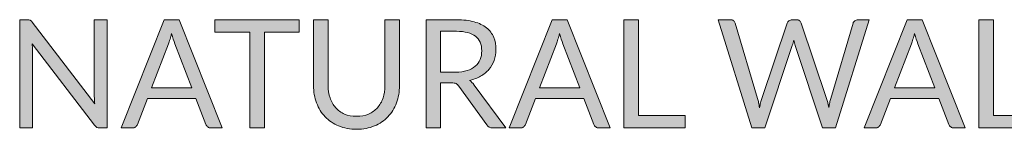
# Model space of a CAD drawing. Header units: inches. Extents: x 52 to 143, y -219 to -85.
# Tile 3 of 20: x 51.72 to 67.5, y -162.14 to -160.39. Entities that reach past the tile are written whole.
import ezdxf

# ---------------------------------------------------------------- set-up
doc = ezdxf.new("R2010")
doc.units = ezdxf.units.IN
doc.header["$MEASUREMENT"] = 0
doc.layers.add('Capa 1', color=7, linetype='Continuous')

# ---------------------------------------------------------------- blocks, each defined once
blk = doc.blocks.new('block 16')
at = {"layer": 'Capa 1'}
h = blk.add_hatch(color=250, dxfattribs=at)
h.dxf.hatch_style = 2
edge = h.paths.add_edge_path()
edge.add_spline(control_points=[(51.882, -160.394), (51.892, -160.399), (51.904, -160.41), (51.917, -160.426), (51.917, -160.426), (52.918, -161.729), (52.918, -161.729), (52.916, -161.708), (52.914, -161.688), (52.914, -161.668), (52.913, -161.648), (52.912, -161.629), (52.912, -161.611), (52.912, -161.611), (52.912, -160.386), (52.912, -160.386), (52.912, -160.386), (53.118, -160.386), (53.118, -160.386), (53.118, -160.386), (53.118, -162.115), (53.118, -162.115), (53.118, -162.115), (52.999, -162.115), (52.999, -162.115), (52.981, -162.115), (52.965, -162.112), (52.953, -162.106), (52.94, -162.099), (52.928, -162.088), (52.916, -162.073), (52.916, -162.073), (51.916, -160.771), (51.916, -160.771), (51.917, -160.791), (51.918, -160.811), (51.919, -160.83), (51.92, -160.849), (51.921, -160.867), (51.921, -160.883), (51.921, -160.883), (51.921, -162.115), (51.921, -162.115), (51.921, -162.115), (51.715, -162.115), (51.715, -162.115), (51.715, -162.115), (51.715, -160.386), (51.715, -160.386), (51.715, -160.386), (51.836, -160.386), (51.836, -160.386), (51.857, -160.386), (51.872, -160.388), (51.882, -160.394)], knot_values=[0, 0, 0, 0, 1, 1, 1, 2, 2, 2, 3, 3, 3, 4, 4, 4, 5, 5, 5, 6, 6, 6, 7, 7, 7, 8, 8, 8, 9, 9, 9, 10, 10, 10, 11, 11, 11, 12, 12, 12, 13, 13, 13, 14, 14, 14, 15, 15, 15, 16, 16, 16, 17, 17, 17, 18, 18, 18, 18], degree=3, periodic=1)
h = blk.add_hatch(color=250, dxfattribs=at)
h.dxf.hatch_style = 2
edge = h.paths.add_edge_path()
edge.add_spline(control_points=[(54.962, -162.115), (54.962, -162.115), (54.781, -162.115), (54.781, -162.115), (54.76, -162.115), (54.743, -162.11), (54.731, -162.099), (54.718, -162.089), (54.708, -162.076), (54.702, -162.06), (54.702, -162.06), (54.54, -161.642), (54.54, -161.642), (54.54, -161.642), (53.764, -161.642), (53.764, -161.642), (53.764, -161.642), (53.602, -162.06), (53.602, -162.06), (53.597, -162.074), (53.587, -162.087), (53.573, -162.098), (53.56, -162.11), (53.543, -162.115), (53.523, -162.115), (53.523, -162.115), (53.342, -162.115), (53.342, -162.115), (53.342, -162.115), (54.033, -160.386), (54.033, -160.386), (54.033, -160.386), (54.271, -160.386), (54.271, -160.386), (54.271, -160.386), (54.962, -162.115), (54.962, -162.115)], knot_values=[0, 0, 0, 0, 1, 1, 1, 2, 2, 2, 3, 3, 3, 4, 4, 4, 5, 5, 5, 6, 6, 6, 7, 7, 7, 8, 8, 8, 9, 9, 9, 10, 10, 10, 11, 11, 11, 12, 12, 12, 12], degree=3, periodic=1)
edge = h.paths.add_edge_path()
edge.add_spline(control_points=[(53.829, -161.473), (53.829, -161.473), (54.475, -161.473), (54.475, -161.473), (54.475, -161.473), (54.203, -160.77), (54.203, -160.77), (54.186, -160.726), (54.168, -160.672), (54.151, -160.607), (54.143, -160.64), (54.134, -160.67), (54.126, -160.698), (54.117, -160.726), (54.109, -160.75), (54.101, -160.771), (54.101, -160.771), (53.829, -161.473), (53.829, -161.473)], knot_values=[0, 0, 0, 0, 1, 1, 1, 2, 2, 2, 3, 3, 3, 4, 4, 4, 5, 5, 5, 6, 6, 6, 6], degree=3, periodic=1)
h = blk.add_hatch(color=250, dxfattribs=at)
h.dxf.hatch_style = 2
h.paths.add_polyline_path([(56.199, -160.386), (56.199, -160.583), (55.64, -160.583), (55.64, -162.115), (55.406, -162.115), (55.406, -160.583), (54.845, -160.583), (54.845, -160.386)])
h = blk.add_hatch(color=250, dxfattribs=at)
h.dxf.hatch_style = 2
edge = h.paths.add_edge_path()
edge.add_spline(control_points=[(57.117, -161.929), (57.189, -161.929), (57.253, -161.917), (57.309, -161.893), (57.365, -161.869), (57.413, -161.835), (57.452, -161.792), (57.491, -161.748), (57.521, -161.697), (57.542, -161.636), (57.562, -161.576), (57.572, -161.51), (57.572, -161.437), (57.572, -161.437), (57.572, -160.386), (57.572, -160.386), (57.572, -160.386), (57.805, -160.386), (57.805, -160.386), (57.805, -160.386), (57.805, -161.437), (57.805, -161.437), (57.805, -161.537), (57.789, -161.629), (57.758, -161.715), (57.726, -161.8), (57.68, -161.874), (57.621, -161.936), (57.562, -161.998), (57.49, -162.047), (57.405, -162.082), (57.319, -162.118), (57.224, -162.136), (57.117, -162.136), (57.011, -162.136), (56.915, -162.118), (56.83, -162.082), (56.745, -162.047), (56.673, -161.998), (56.613, -161.936), (56.553, -161.874), (56.508, -161.8), (56.476, -161.715), (56.444, -161.629), (56.428, -161.537), (56.428, -161.437), (56.428, -161.437), (56.428, -160.386), (56.428, -160.386), (56.428, -160.386), (56.661, -160.386), (56.661, -160.386), (56.661, -160.386), (56.661, -161.436), (56.661, -161.436), (56.661, -161.508), (56.671, -161.575), (56.692, -161.635), (56.712, -161.695), (56.742, -161.747), (56.781, -161.791), (56.82, -161.834), (56.868, -161.868), (56.925, -161.893), (56.982, -161.917), (57.046, -161.929), (57.117, -161.929)], knot_values=[0, 0, 0, 0, 1, 1, 1, 2, 2, 2, 3, 3, 3, 4, 4, 4, 5, 5, 5, 6, 6, 6, 7, 7, 7, 8, 8, 8, 9, 9, 9, 10, 10, 10, 11, 11, 11, 12, 12, 12, 13, 13, 13, 14, 14, 14, 15, 15, 15, 16, 16, 16, 17, 17, 17, 18, 18, 18, 19, 19, 19, 20, 20, 20, 21, 21, 21, 22, 22, 22, 22], degree=3, periodic=1)
h = blk.add_hatch(color=250, dxfattribs=at)
h.dxf.hatch_style = 2
edge = h.paths.add_edge_path()
edge.add_spline(control_points=[(58.464, -161.394), (58.464, -161.394), (58.464, -162.115), (58.464, -162.115), (58.464, -162.115), (58.231, -162.115), (58.231, -162.115), (58.231, -162.115), (58.231, -160.386), (58.231, -160.386), (58.231, -160.386), (58.72, -160.386), (58.72, -160.386), (58.829, -160.386), (58.924, -160.397), (59.003, -160.419), (59.083, -160.442), (59.149, -160.473), (59.201, -160.515), (59.253, -160.557), (59.291, -160.607), (59.316, -160.667), (59.341, -160.726), (59.353, -160.792), (59.353, -160.865), (59.353, -160.926), (59.343, -160.983), (59.324, -161.037), (59.305, -161.09), (59.277, -161.137), (59.24, -161.179), (59.204, -161.222), (59.159, -161.258), (59.106, -161.287), (59.054, -161.317), (58.994, -161.34), (58.927, -161.355), (58.956, -161.372), (58.982, -161.397), (59.004, -161.429), (59.004, -161.429), (59.509, -162.115), (59.509, -162.115), (59.509, -162.115), (59.301, -162.115), (59.301, -162.115), (59.259, -162.115), (59.227, -162.099), (59.207, -162.066), (59.207, -162.066), (58.758, -161.448), (58.758, -161.448), (58.745, -161.429), (58.73, -161.415), (58.714, -161.406), (58.698, -161.398), (58.673, -161.394), (58.641, -161.394), (58.641, -161.394), (58.464, -161.394), (58.464, -161.394)], knot_values=[0, 0, 0, 0, 1, 1, 1, 2, 2, 2, 3, 3, 3, 4, 4, 4, 5, 5, 5, 6, 6, 6, 7, 7, 7, 8, 8, 8, 9, 9, 9, 10, 10, 10, 11, 11, 11, 12, 12, 12, 13, 13, 13, 14, 14, 14, 15, 15, 15, 16, 16, 16, 17, 17, 17, 18, 18, 18, 19, 19, 19, 20, 20, 20, 20], degree=3, periodic=1)
edge = h.paths.add_edge_path()
edge.add_spline(control_points=[(58.464, -161.224), (58.464, -161.224), (58.709, -161.224), (58.709, -161.224), (58.777, -161.224), (58.837, -161.215), (58.889, -161.199), (58.941, -161.182), (58.985, -161.159), (59.02, -161.129), (59.055, -161.099), (59.081, -161.063), (59.099, -161.021), (59.116, -160.979), (59.125, -160.933), (59.125, -160.882), (59.125, -160.779), (59.091, -160.702), (59.023, -160.649), (58.955, -160.597), (58.854, -160.571), (58.72, -160.571), (58.72, -160.571), (58.464, -160.571), (58.464, -160.571), (58.464, -160.571), (58.464, -161.224), (58.464, -161.224)], knot_values=[0, 0, 0, 0, 1, 1, 1, 2, 2, 2, 3, 3, 3, 4, 4, 4, 5, 5, 5, 6, 6, 6, 7, 7, 7, 8, 8, 8, 9, 9, 9, 9], degree=3, periodic=1)
h = blk.add_hatch(color=250, dxfattribs=at)
h.dxf.hatch_style = 2
edge = h.paths.add_edge_path()
edge.add_spline(control_points=[(61.184, -162.115), (61.184, -162.115), (61.003, -162.115), (61.003, -162.115), (60.982, -162.115), (60.965, -162.11), (60.952, -162.099), (60.939, -162.089), (60.929, -162.076), (60.923, -162.06), (60.923, -162.06), (60.761, -161.642), (60.761, -161.642), (60.761, -161.642), (59.985, -161.642), (59.985, -161.642), (59.985, -161.642), (59.824, -162.06), (59.824, -162.06), (59.818, -162.074), (59.808, -162.087), (59.795, -162.098), (59.781, -162.11), (59.764, -162.115), (59.744, -162.115), (59.744, -162.115), (59.563, -162.115), (59.563, -162.115), (59.563, -162.115), (60.255, -160.386), (60.255, -160.386), (60.255, -160.386), (60.492, -160.386), (60.492, -160.386), (60.492, -160.386), (61.184, -162.115), (61.184, -162.115)], knot_values=[0, 0, 0, 0, 1, 1, 1, 2, 2, 2, 3, 3, 3, 4, 4, 4, 5, 5, 5, 6, 6, 6, 7, 7, 7, 8, 8, 8, 9, 9, 9, 10, 10, 10, 11, 11, 11, 12, 12, 12, 12], degree=3, periodic=1)
edge = h.paths.add_edge_path()
edge.add_spline(control_points=[(60.051, -161.473), (60.051, -161.473), (60.696, -161.473), (60.696, -161.473), (60.696, -161.473), (60.425, -160.77), (60.425, -160.77), (60.407, -160.726), (60.39, -160.672), (60.373, -160.607), (60.364, -160.64), (60.355, -160.67), (60.347, -160.698), (60.338, -160.726), (60.33, -160.75), (60.322, -160.771), (60.322, -160.771), (60.051, -161.473), (60.051, -161.473)], knot_values=[0, 0, 0, 0, 1, 1, 1, 2, 2, 2, 3, 3, 3, 4, 4, 4, 5, 5, 5, 6, 6, 6, 6], degree=3, periodic=1)
h = blk.add_hatch(color=250, dxfattribs=at)
h.dxf.hatch_style = 2
h.paths.add_polyline_path([(61.636, -161.918), (62.384, -161.918), (62.384, -162.115), (61.402, -162.115), (61.402, -160.386), (61.636, -160.386)])
h = blk.add_hatch(color=250, dxfattribs=at)
h.dxf.hatch_style = 2
edge = h.paths.add_edge_path()
edge.add_spline(control_points=[(62.915, -160.386), (62.915, -160.386), (63.109, -160.386), (63.109, -160.386), (63.13, -160.386), (63.148, -160.391), (63.161, -160.402), (63.175, -160.412), (63.184, -160.426), (63.189, -160.442), (63.189, -160.442), (63.546, -161.644), (63.546, -161.644), (63.553, -161.665), (63.559, -161.688), (63.564, -161.713), (63.569, -161.738), (63.574, -161.764), (63.579, -161.792), (63.584, -161.764), (63.59, -161.738), (63.596, -161.713), (63.601, -161.687), (63.608, -161.664), (63.615, -161.644), (63.615, -161.644), (64.022, -160.442), (64.022, -160.442), (64.027, -160.428), (64.036, -160.415), (64.05, -160.404), (64.064, -160.392), (64.081, -160.386), (64.101, -160.386), (64.101, -160.386), (64.169, -160.386), (64.169, -160.386), (64.19, -160.386), (64.207, -160.391), (64.22, -160.402), (64.233, -160.412), (64.243, -160.426), (64.248, -160.442), (64.248, -160.442), (64.653, -161.644), (64.653, -161.644), (64.667, -161.685), (64.68, -161.733), (64.691, -161.787), (64.696, -161.76), (64.701, -161.735), (64.705, -161.711), (64.709, -161.687), (64.714, -161.664), (64.72, -161.644), (64.72, -161.644), (65.079, -160.442), (65.079, -160.442), (65.083, -160.427), (65.092, -160.414), (65.106, -160.403), (65.12, -160.392), (65.137, -160.386), (65.157, -160.386), (65.157, -160.386), (65.339, -160.386), (65.339, -160.386), (65.339, -160.386), (64.8, -162.115), (64.8, -162.115), (64.8, -162.115), (64.59, -162.115), (64.59, -162.115), (64.59, -162.115), (64.152, -160.796), (64.152, -160.796), (64.143, -160.771), (64.135, -160.742), (64.128, -160.71), (64.124, -160.725), (64.12, -160.741), (64.116, -160.756), (64.113, -160.771), (64.109, -160.784), (64.105, -160.796), (64.105, -160.796), (63.665, -162.115), (63.665, -162.115), (63.665, -162.115), (63.455, -162.115), (63.455, -162.115), (63.455, -162.115), (62.915, -160.386), (62.915, -160.386)], knot_values=[0, 0, 0, 0, 1, 1, 1, 2, 2, 2, 3, 3, 3, 4, 4, 4, 5, 5, 5, 6, 6, 6, 7, 7, 7, 8, 8, 8, 9, 9, 9, 10, 10, 10, 11, 11, 11, 12, 12, 12, 13, 13, 13, 14, 14, 14, 15, 15, 15, 16, 16, 16, 17, 17, 17, 18, 18, 18, 19, 19, 19, 20, 20, 20, 21, 21, 21, 22, 22, 22, 23, 23, 23, 24, 24, 24, 25, 25, 25, 26, 26, 26, 27, 27, 27, 28, 28, 28, 29, 29, 29, 30, 30, 30, 31, 31, 31, 31], degree=3, periodic=1)
h = blk.add_hatch(color=250, dxfattribs=at)
h.dxf.hatch_style = 2
edge = h.paths.add_edge_path()
edge.add_spline(control_points=[(66.877, -162.115), (66.877, -162.115), (66.696, -162.115), (66.696, -162.115), (66.675, -162.115), (66.658, -162.11), (66.645, -162.099), (66.632, -162.089), (66.622, -162.076), (66.616, -162.06), (66.616, -162.06), (66.454, -161.642), (66.454, -161.642), (66.454, -161.642), (65.679, -161.642), (65.679, -161.642), (65.679, -161.642), (65.517, -162.06), (65.517, -162.06), (65.511, -162.074), (65.501, -162.087), (65.488, -162.098), (65.474, -162.11), (65.457, -162.115), (65.437, -162.115), (65.437, -162.115), (65.256, -162.115), (65.256, -162.115), (65.256, -162.115), (65.948, -160.386), (65.948, -160.386), (65.948, -160.386), (66.185, -160.386), (66.185, -160.386), (66.185, -160.386), (66.877, -162.115), (66.877, -162.115)], knot_values=[0, 0, 0, 0, 1, 1, 1, 2, 2, 2, 3, 3, 3, 4, 4, 4, 5, 5, 5, 6, 6, 6, 7, 7, 7, 8, 8, 8, 9, 9, 9, 10, 10, 10, 11, 11, 11, 12, 12, 12, 12], degree=3, periodic=1)
edge = h.paths.add_edge_path()
edge.add_spline(control_points=[(65.744, -161.473), (65.744, -161.473), (66.389, -161.473), (66.389, -161.473), (66.389, -161.473), (66.118, -160.77), (66.118, -160.77), (66.1, -160.726), (66.083, -160.672), (66.066, -160.607), (66.057, -160.64), (66.048, -160.67), (66.04, -160.698), (66.031, -160.726), (66.023, -160.75), (66.015, -160.771), (66.015, -160.771), (65.744, -161.473), (65.744, -161.473)], knot_values=[0, 0, 0, 0, 1, 1, 1, 2, 2, 2, 3, 3, 3, 4, 4, 4, 5, 5, 5, 6, 6, 6, 6], degree=3, periodic=1)
h = blk.add_hatch(color=250, dxfattribs=at)
h.dxf.hatch_style = 2
h.paths.add_polyline_path([(67.329, -161.918), (68.077, -161.918), (68.077, -162.115), (67.095, -162.115), (67.095, -160.386), (67.329, -160.386)])
at = {"layer": 'Capa 1', "lineweight": 0}
for points in [[(56.199, -160.386), (56.199, -160.583), (55.64, -160.583), (55.64, -162.115), (55.406, -162.115), (55.406, -160.583), (54.845, -160.583), (54.845, -160.386), (56.199, -160.386)], [(61.636, -161.918), (62.384, -161.918), (62.384, -162.115), (61.402, -162.115), (61.402, -160.386), (61.636, -160.386), (61.636, -161.918)], [(67.329, -161.918), (68.077, -161.918), (68.077, -162.115), (67.095, -162.115), (67.095, -160.386), (67.329, -160.386), (67.329, -161.918)]]:
    blk.add_lwpolyline(points, dxfattribs=at)
for points, knots in [([(51.882, -160.394), (51.892, -160.399), (51.904, -160.41), (51.917, -160.426), (51.917, -160.426), (52.918, -161.729), (52.918, -161.729), (52.916, -161.708), (52.914, -161.688), (52.914, -161.668), (52.913, -161.648), (52.912, -161.629), (52.912, -161.611), (52.912, -161.611), (52.912, -160.386), (52.912, -160.386), (52.912, -160.386), (53.118, -160.386), (53.118, -160.386), (53.118, -160.386), (53.118, -162.115), (53.118, -162.115), (53.118, -162.115), (52.999, -162.115), (52.999, -162.115), (52.981, -162.115), (52.965, -162.112), (52.953, -162.106), (52.94, -162.099), (52.928, -162.088), (52.916, -162.073), (52.916, -162.073), (51.916, -160.771), (51.916, -160.771), (51.917, -160.791), (51.918, -160.811), (51.919, -160.83), (51.92, -160.849), (51.921, -160.867), (51.921, -160.883), (51.921, -160.883), (51.921, -162.115), (51.921, -162.115), (51.921, -162.115), (51.715, -162.115), (51.715, -162.115), (51.715, -162.115), (51.715, -160.386), (51.715, -160.386), (51.715, -160.386), (51.836, -160.386), (51.836, -160.386), (51.857, -160.386), (51.872, -160.388), (51.882, -160.394)], [0, 0, 0, 0, 1, 1, 1, 2, 2, 2, 3, 3, 3, 4, 4, 4, 5, 5, 5, 6, 6, 6, 7, 7, 7, 8, 8, 8, 9, 9, 9, 10, 10, 10, 11, 11, 11, 12, 12, 12, 13, 13, 13, 14, 14, 14, 15, 15, 15, 16, 16, 16, 17, 17, 17, 18, 18, 18, 18]), ([(54.962, -162.115), (54.962, -162.115), (54.781, -162.115), (54.781, -162.115), (54.76, -162.115), (54.743, -162.11), (54.731, -162.099), (54.718, -162.089), (54.708, -162.076), (54.702, -162.06), (54.702, -162.06), (54.54, -161.642), (54.54, -161.642), (54.54, -161.642), (53.764, -161.642), (53.764, -161.642), (53.764, -161.642), (53.602, -162.06), (53.602, -162.06), (53.597, -162.074), (53.587, -162.087), (53.573, -162.098), (53.56, -162.11), (53.543, -162.115), (53.523, -162.115), (53.523, -162.115), (53.342, -162.115), (53.342, -162.115), (53.342, -162.115), (54.033, -160.386), (54.033, -160.386), (54.033, -160.386), (54.271, -160.386), (54.271, -160.386), (54.271, -160.386), (54.962, -162.115), (54.962, -162.115)], [0, 0, 0, 0, 1, 1, 1, 2, 2, 2, 3, 3, 3, 4, 4, 4, 5, 5, 5, 6, 6, 6, 7, 7, 7, 8, 8, 8, 9, 9, 9, 10, 10, 10, 11, 11, 11, 12, 12, 12, 12]), ([(57.117, -161.929), (57.189, -161.929), (57.253, -161.917), (57.309, -161.893), (57.365, -161.869), (57.413, -161.835), (57.452, -161.792), (57.491, -161.748), (57.521, -161.697), (57.542, -161.636), (57.562, -161.576), (57.572, -161.51), (57.572, -161.437), (57.572, -161.437), (57.572, -160.386), (57.572, -160.386), (57.572, -160.386), (57.805, -160.386), (57.805, -160.386), (57.805, -160.386), (57.805, -161.437), (57.805, -161.437), (57.805, -161.537), (57.789, -161.629), (57.758, -161.715), (57.726, -161.8), (57.68, -161.874), (57.621, -161.936), (57.562, -161.998), (57.49, -162.047), (57.405, -162.082), (57.319, -162.118), (57.224, -162.136), (57.117, -162.136), (57.011, -162.136), (56.915, -162.118), (56.83, -162.082), (56.745, -162.047), (56.673, -161.998), (56.613, -161.936), (56.553, -161.874), (56.508, -161.8), (56.476, -161.715), (56.444, -161.629), (56.428, -161.537), (56.428, -161.437), (56.428, -161.437), (56.428, -160.386), (56.428, -160.386), (56.428, -160.386), (56.661, -160.386), (56.661, -160.386), (56.661, -160.386), (56.661, -161.436), (56.661, -161.436), (56.661, -161.508), (56.671, -161.575), (56.692, -161.635), (56.712, -161.695), (56.742, -161.747), (56.781, -161.791), (56.82, -161.834), (56.868, -161.868), (56.925, -161.893), (56.982, -161.917), (57.046, -161.929), (57.117, -161.929)], [0, 0, 0, 0, 1, 1, 1, 2, 2, 2, 3, 3, 3, 4, 4, 4, 5, 5, 5, 6, 6, 6, 7, 7, 7, 8, 8, 8, 9, 9, 9, 10, 10, 10, 11, 11, 11, 12, 12, 12, 13, 13, 13, 14, 14, 14, 15, 15, 15, 16, 16, 16, 17, 17, 17, 18, 18, 18, 19, 19, 19, 20, 20, 20, 21, 21, 21, 22, 22, 22, 22]), ([(58.464, -161.394), (58.464, -161.394), (58.464, -162.115), (58.464, -162.115), (58.464, -162.115), (58.231, -162.115), (58.231, -162.115), (58.231, -162.115), (58.231, -160.386), (58.231, -160.386), (58.231, -160.386), (58.72, -160.386), (58.72, -160.386), (58.829, -160.386), (58.924, -160.397), (59.003, -160.419), (59.083, -160.442), (59.149, -160.473), (59.201, -160.515), (59.253, -160.557), (59.291, -160.607), (59.316, -160.667), (59.341, -160.726), (59.353, -160.792), (59.353, -160.865), (59.353, -160.926), (59.343, -160.983), (59.324, -161.037), (59.305, -161.09), (59.277, -161.137), (59.24, -161.179), (59.204, -161.222), (59.159, -161.258), (59.106, -161.287), (59.054, -161.317), (58.994, -161.34), (58.927, -161.355), (58.956, -161.372), (58.982, -161.397), (59.004, -161.429), (59.004, -161.429), (59.509, -162.115), (59.509, -162.115), (59.509, -162.115), (59.301, -162.115), (59.301, -162.115), (59.259, -162.115), (59.227, -162.099), (59.207, -162.066), (59.207, -162.066), (58.758, -161.448), (58.758, -161.448), (58.745, -161.429), (58.73, -161.415), (58.714, -161.406), (58.698, -161.398), (58.673, -161.394), (58.641, -161.394), (58.641, -161.394), (58.464, -161.394), (58.464, -161.394)], [0, 0, 0, 0, 1, 1, 1, 2, 2, 2, 3, 3, 3, 4, 4, 4, 5, 5, 5, 6, 6, 6, 7, 7, 7, 8, 8, 8, 9, 9, 9, 10, 10, 10, 11, 11, 11, 12, 12, 12, 13, 13, 13, 14, 14, 14, 15, 15, 15, 16, 16, 16, 17, 17, 17, 18, 18, 18, 19, 19, 19, 20, 20, 20, 20]), ([(61.184, -162.115), (61.184, -162.115), (61.003, -162.115), (61.003, -162.115), (60.982, -162.115), (60.965, -162.11), (60.952, -162.099), (60.939, -162.089), (60.929, -162.076), (60.923, -162.06), (60.923, -162.06), (60.761, -161.642), (60.761, -161.642), (60.761, -161.642), (59.985, -161.642), (59.985, -161.642), (59.985, -161.642), (59.824, -162.06), (59.824, -162.06), (59.818, -162.074), (59.808, -162.087), (59.795, -162.098), (59.781, -162.11), (59.764, -162.115), (59.744, -162.115), (59.744, -162.115), (59.563, -162.115), (59.563, -162.115), (59.563, -162.115), (60.255, -160.386), (60.255, -160.386), (60.255, -160.386), (60.492, -160.386), (60.492, -160.386), (60.492, -160.386), (61.184, -162.115), (61.184, -162.115)], [0, 0, 0, 0, 1, 1, 1, 2, 2, 2, 3, 3, 3, 4, 4, 4, 5, 5, 5, 6, 6, 6, 7, 7, 7, 8, 8, 8, 9, 9, 9, 10, 10, 10, 11, 11, 11, 12, 12, 12, 12]), ([(62.915, -160.386), (62.915, -160.386), (63.109, -160.386), (63.109, -160.386), (63.13, -160.386), (63.148, -160.391), (63.161, -160.402), (63.175, -160.412), (63.184, -160.426), (63.189, -160.442), (63.189, -160.442), (63.546, -161.644), (63.546, -161.644), (63.553, -161.665), (63.559, -161.688), (63.564, -161.713), (63.569, -161.738), (63.574, -161.764), (63.579, -161.792), (63.584, -161.764), (63.59, -161.738), (63.596, -161.713), (63.601, -161.687), (63.608, -161.664), (63.615, -161.644), (63.615, -161.644), (64.022, -160.442), (64.022, -160.442), (64.027, -160.428), (64.036, -160.415), (64.05, -160.404), (64.064, -160.392), (64.081, -160.386), (64.101, -160.386), (64.101, -160.386), (64.169, -160.386), (64.169, -160.386), (64.19, -160.386), (64.207, -160.391), (64.22, -160.402), (64.233, -160.412), (64.243, -160.426), (64.248, -160.442), (64.248, -160.442), (64.653, -161.644), (64.653, -161.644), (64.667, -161.685), (64.68, -161.733), (64.691, -161.787), (64.696, -161.76), (64.701, -161.735), (64.705, -161.711), (64.709, -161.687), (64.714, -161.664), (64.72, -161.644), (64.72, -161.644), (65.079, -160.442), (65.079, -160.442), (65.083, -160.427), (65.092, -160.414), (65.106, -160.403), (65.12, -160.392), (65.137, -160.386), (65.157, -160.386), (65.157, -160.386), (65.339, -160.386), (65.339, -160.386), (65.339, -160.386), (64.8, -162.115), (64.8, -162.115), (64.8, -162.115), (64.59, -162.115), (64.59, -162.115), (64.59, -162.115), (64.152, -160.796), (64.152, -160.796), (64.143, -160.771), (64.135, -160.742), (64.128, -160.71), (64.124, -160.725), (64.12, -160.741), (64.116, -160.756), (64.113, -160.771), (64.109, -160.784), (64.105, -160.796), (64.105, -160.796), (63.665, -162.115), (63.665, -162.115), (63.665, -162.115), (63.455, -162.115), (63.455, -162.115), (63.455, -162.115), (62.915, -160.386), (62.915, -160.386)], [0, 0, 0, 0, 1, 1, 1, 2, 2, 2, 3, 3, 3, 4, 4, 4, 5, 5, 5, 6, 6, 6, 7, 7, 7, 8, 8, 8, 9, 9, 9, 10, 10, 10, 11, 11, 11, 12, 12, 12, 13, 13, 13, 14, 14, 14, 15, 15, 15, 16, 16, 16, 17, 17, 17, 18, 18, 18, 19, 19, 19, 20, 20, 20, 21, 21, 21, 22, 22, 22, 23, 23, 23, 24, 24, 24, 25, 25, 25, 26, 26, 26, 27, 27, 27, 28, 28, 28, 29, 29, 29, 30, 30, 30, 31, 31, 31, 31]), ([(66.877, -162.115), (66.877, -162.115), (66.696, -162.115), (66.696, -162.115), (66.675, -162.115), (66.658, -162.11), (66.645, -162.099), (66.632, -162.089), (66.622, -162.076), (66.616, -162.06), (66.616, -162.06), (66.454, -161.642), (66.454, -161.642), (66.454, -161.642), (65.679, -161.642), (65.679, -161.642), (65.679, -161.642), (65.517, -162.06), (65.517, -162.06), (65.511, -162.074), (65.501, -162.087), (65.488, -162.098), (65.474, -162.11), (65.457, -162.115), (65.437, -162.115), (65.437, -162.115), (65.256, -162.115), (65.256, -162.115), (65.256, -162.115), (65.948, -160.386), (65.948, -160.386), (65.948, -160.386), (66.185, -160.386), (66.185, -160.386), (66.185, -160.386), (66.877, -162.115), (66.877, -162.115)], [0, 0, 0, 0, 1, 1, 1, 2, 2, 2, 3, 3, 3, 4, 4, 4, 5, 5, 5, 6, 6, 6, 7, 7, 7, 8, 8, 8, 9, 9, 9, 10, 10, 10, 11, 11, 11, 12, 12, 12, 12]), ([(58.464, -161.224), (58.464, -161.224), (58.709, -161.224), (58.709, -161.224), (58.777, -161.224), (58.837, -161.215), (58.889, -161.199), (58.941, -161.182), (58.985, -161.159), (59.02, -161.129), (59.055, -161.099), (59.081, -161.063), (59.099, -161.021), (59.116, -160.979), (59.125, -160.933), (59.125, -160.882), (59.125, -160.779), (59.091, -160.702), (59.023, -160.649), (58.955, -160.597), (58.854, -160.571), (58.72, -160.571), (58.72, -160.571), (58.464, -160.571), (58.464, -160.571), (58.464, -160.571), (58.464, -161.224), (58.464, -161.224)], [0, 0, 0, 0, 1, 1, 1, 2, 2, 2, 3, 3, 3, 4, 4, 4, 5, 5, 5, 6, 6, 6, 7, 7, 7, 8, 8, 8, 9, 9, 9, 9]), ([(53.829, -161.473), (53.829, -161.473), (54.475, -161.473), (54.475, -161.473), (54.475, -161.473), (54.203, -160.77), (54.203, -160.77), (54.186, -160.726), (54.168, -160.672), (54.151, -160.607), (54.143, -160.64), (54.134, -160.67), (54.126, -160.698), (54.117, -160.726), (54.109, -160.75), (54.101, -160.771), (54.101, -160.771), (53.829, -161.473), (53.829, -161.473)], [0, 0, 0, 0, 1, 1, 1, 2, 2, 2, 3, 3, 3, 4, 4, 4, 5, 5, 5, 6, 6, 6, 6]), ([(60.051, -161.473), (60.051, -161.473), (60.696, -161.473), (60.696, -161.473), (60.696, -161.473), (60.425, -160.77), (60.425, -160.77), (60.407, -160.726), (60.39, -160.672), (60.373, -160.607), (60.364, -160.64), (60.355, -160.67), (60.347, -160.698), (60.338, -160.726), (60.33, -160.75), (60.322, -160.771), (60.322, -160.771), (60.051, -161.473), (60.051, -161.473)], [0, 0, 0, 0, 1, 1, 1, 2, 2, 2, 3, 3, 3, 4, 4, 4, 5, 5, 5, 6, 6, 6, 6]), ([(65.744, -161.473), (65.744, -161.473), (66.389, -161.473), (66.389, -161.473), (66.389, -161.473), (66.118, -160.77), (66.118, -160.77), (66.1, -160.726), (66.083, -160.672), (66.066, -160.607), (66.057, -160.64), (66.048, -160.67), (66.04, -160.698), (66.031, -160.726), (66.023, -160.75), (66.015, -160.771), (66.015, -160.771), (65.744, -161.473), (65.744, -161.473)], [0, 0, 0, 0, 1, 1, 1, 2, 2, 2, 3, 3, 3, 4, 4, 4, 5, 5, 5, 6, 6, 6, 6])]:
    blk.add_open_spline(points, degree=3, knots=knots, dxfattribs=at)

msp = doc.modelspace()

# ---------------------------------------------------------------- block references
at = {"layer": 'Capa 1'}
msp.add_blockref('block 16', (0, 0), dxfattribs=at)

doc.saveas('drawing.dxf')
